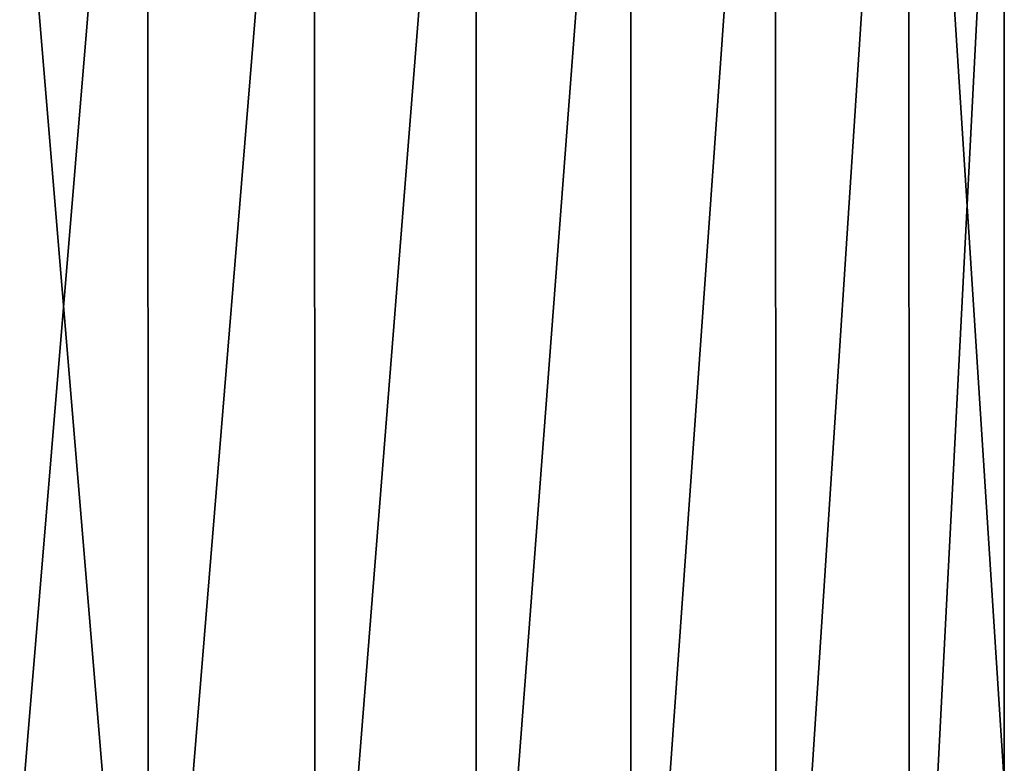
# Model space of a CAD drawing. Header units: metres. Extents: x -109 to 109, y -314 to 82.
# Tile 188 of 191: x 77 to 86, y 57 to 64. Entities that reach past the tile are written whole.
import ezdxf

# ---------------------------------------------------------------- set-up
doc = ezdxf.new("R2010")
doc.units = ezdxf.units.M
doc.layers.add('solid_504261_XXX', color=7, linetype='CONTINUOUS')

msp = doc.modelspace()

# ---------------------------------------------------------------- linework, layer by layer
at = {"layer": 'solid_504261_XXX'}
for points in [[(76.647499, 70.800003, 197.546982), (76.647499, 52, 197.546997), (78.214478, 52, 197.452209)], [(78.212769, 70.800003, 197.452423), (76.647499, 70.800003, 197.546982), (78.214478, 52, 197.452209)], [(78.212769, 70.800003, 171.641571), (78.214478, 52, 171.641785), (76.647499, 52, 171.546997)], [(76.647499, 70.800003, 171.547012), (78.212769, 70.800003, 171.641571), (76.647499, 52, 171.546997)], [(79.755249, 70.800003, 197.170059), (78.212769, 70.800003, 197.452423), (78.214478, 52, 197.452209)], [(78.212769, 70.800003, 171.641571), (79.755249, 70.800003, 171.92395), (78.214478, 52, 171.641785)], [(79.755249, 70.800003, 197.170059), (78.214478, 52, 197.452209), (79.758598, 52, 197.16925)], [(79.755249, 70.800003, 171.92395), (79.758598, 52, 171.924759), (78.214478, 52, 171.641785)], [(81.252525, 70.800003, 196.704041), (79.755249, 70.800003, 197.170059), (79.758598, 52, 197.16925)], [(79.755249, 70.800003, 171.92395), (81.252525, 70.800003, 172.389954), (79.758598, 52, 171.924759)], [(81.252525, 70.800003, 196.704041), (79.758598, 52, 197.16925), (81.257355, 52, 196.702209)], [(81.252525, 70.800003, 172.389954), (81.257355, 52, 172.391785), (79.758598, 52, 171.924759)], [(82.682785, 70.800003, 196.061127), (81.252525, 70.800003, 196.704041), (81.257355, 52, 196.702209)], [(81.252525, 70.800003, 172.389954), (82.682785, 70.800003, 173.032883), (81.257355, 52, 172.391785)], [(82.682785, 70.800003, 196.061127), (81.257355, 52, 196.702209), (82.688896, 52, 196.057938)], [(82.682785, 70.800003, 173.032883), (82.688896, 52, 173.036072), (81.257355, 52, 172.391785)], [(84.025246, 70.800003, 195.250687), (82.682785, 70.800003, 196.061127), (82.688896, 52, 196.057938)], [(82.682785, 70.800003, 173.032883), (84.025246, 70.800003, 173.843323), (82.688896, 52, 173.036072)], [(84.025246, 70.800003, 195.250687), (82.688896, 52, 196.057938), (84.032333, 52, 195.245789)], [(84.025246, 70.800003, 173.843323), (84.032333, 52, 173.848206), (82.688896, 52, 173.036072)], [(85.260338, 70.800003, 194.284485), (84.025246, 70.800003, 195.250687), (84.032333, 52, 195.245789)], [(84.025246, 70.800003, 173.843323), (85.260338, 70.800003, 174.809509), (84.032333, 52, 173.848206)], [(85.260338, 70.800003, 194.284485), (84.032333, 52, 195.245789), (85.268082, 52, 194.277649)], [(85.260338, 70.800003, 174.809509), (85.268082, 52, 174.816345), (84.032333, 52, 173.848206)], [(85.260338, 70.800003, 194.284485), (86.147499, 57, 193.421112), (86.147499, 69, 193.421112)], [(85.260338, 70.800003, 194.284485), (85.268082, 52, 194.277649), (86.147499, 57, 193.421112)], [(85.260338, 70.800003, 174.809509), (86.147499, 69, 175.672882), (85.268082, 52, 174.816345)], [(86.147499, 69, 175.672882), (86.147499, 57, 175.672882), (85.268082, 52, 174.816345)], [(86.147499, 57, 175.672882), (86.147499, 69, 193.421112), (86.147499, 57, 193.421112)], [(86.147499, 69, 175.672882), (86.147499, 69, 193.421112), (86.147499, 57, 175.672882)]]:
    msp.add_3dface(points, dxfattribs=at)

doc.saveas('drawing.dxf')
